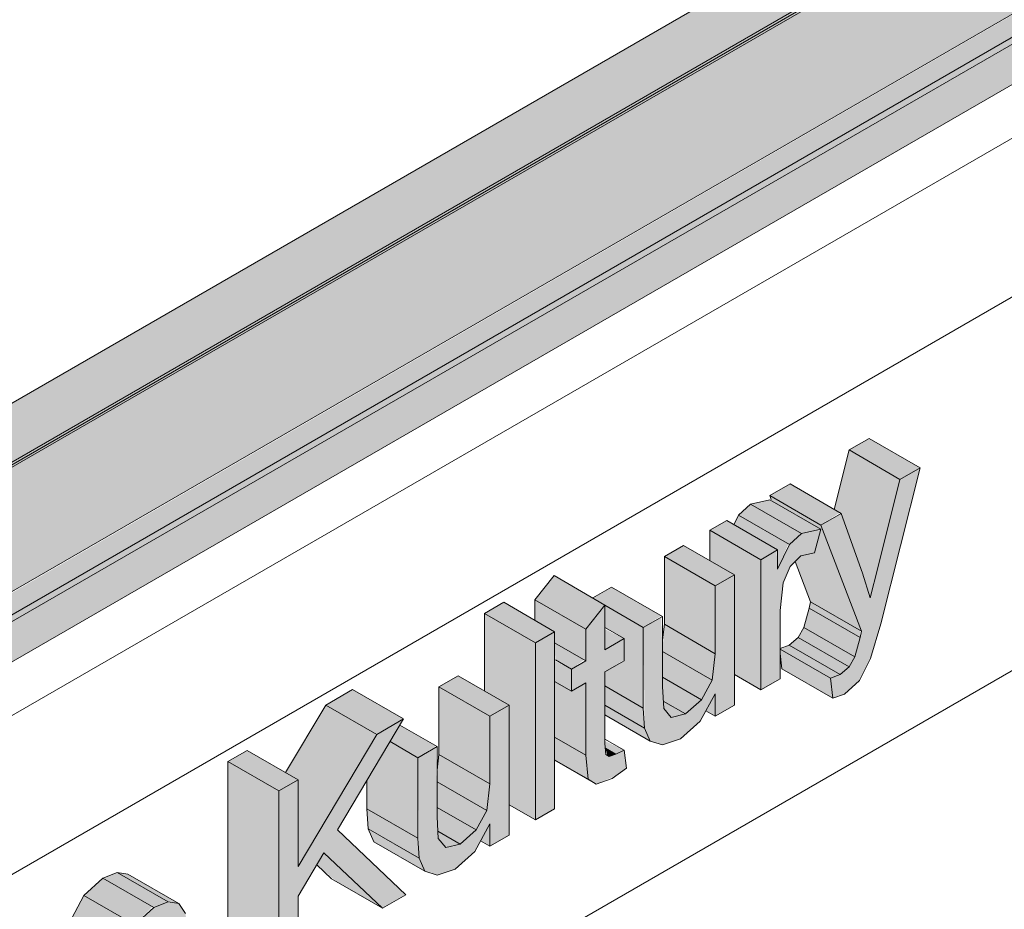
# Model space of a CAD drawing. Header units: centimetres. Extents: x 376 to 6517, y 1901 to 66534.
# Tile 16 of 105: x 5809 to 5877, y 52920 to 52981. Entities that reach past the tile are written whole.
import ezdxf

# ---------------------------------------------------------------- set-up
doc = ezdxf.new("R2010")
doc.units = ezdxf.units.CM
for name, color, linetype, lineweight in [('A-GENM', 7, 'Continuous', 5), ('A-ROOF', 7, 'Continuous', 5), ('A-ROOF-OTLN', 7, 'Continuous', 5), ('A-ROOF-PATT', 7, 'Continuous', 5), ('A-WALL-PATT', 7, 'Continuous', 35)]:
    doc.layers.add(name, color=color, linetype=linetype, lineweight=lineweight)

msp = doc.modelspace()

# ---------------------------------------------------------------- hatches: boundary and pattern name
at = {"layer": 'A-GENM', "true_color": 0x383e42}
for points in [[(5869.643, 52949.497), (5871.037, 52950.302), (5867.502, 52952.343), (5866.108, 52951.538), (5868.249, 52950.302)], [(5868.101, 52943.356), (5869.643, 52949.497), (5866.108, 52951.538), (5865.072, 52947.415), (5865.554, 52947.136), (5866.61, 52944.217), (5867.055, 52943.96)], [(5864.149, 52946.325), (5865.468, 52947.186), (5862.018, 52949.178), (5860.614, 52948.367), (5862.812, 52947.097)], [(5861.98, 52944.968), (5862.812, 52945.746), (5859.277, 52947.787), (5858.444, 52947.009), (5861.902, 52945.012)], [(5862.812, 52945.746), (5864.149, 52946.043), (5860.614, 52948.084), (5859.277, 52947.787), (5861.98, 52946.226)], [(5866.979, 52938.957), (5864.149, 52946.325), (5860.614, 52948.367), (5860.753, 52948.004), (5864.149, 52946.043), (5863.704, 52944.407), (5862.768, 52944.182), (5862.371, 52943.793), (5863.444, 52940.998), (5866.875, 52939.017)], [(5859.987, 52943.922), (5861.152, 52944.595), (5857.617, 52946.636), (5856.451, 52945.964), (5858.759, 52944.631)], [(5861.152, 52943.258), (5861.902, 52945.012), (5858.444, 52947.009), (5858.123, 52946.344), (5861.152, 52944.595), (5861.152, 52943.922)], [(5859.987, 52934.887), (5859.987, 52943.922), (5856.451, 52945.964), (5856.451, 52943.849), (5858.156, 52942.865), (5858.156, 52935.944), (5858.759, 52935.596)], [(5856.824, 52942.096), (5858.156, 52942.865), (5854.62, 52944.906), (5853.288, 52944.137), (5856.451, 52942.311)], [(5856.824, 52937.395), (5856.824, 52942.096), (5853.288, 52944.137), (5853.288, 52939.436), (5856.608, 52937.52)], [(5867.578, 52941.282), (5868.101, 52943.356), (5866.61, 52944.217), (5867.429, 52941.767)], [(5847.834, 52939.101), (5849.166, 52940.774), (5845.63, 52942.816), (5844.338, 52941.12), (5845.669, 52940.351)], [(5853.168, 52931.064), (5854.42, 52931.481), (5855.873, 52932.872), (5856.824, 52934.614), (5856.824, 52933.061), (5858.156, 52933.83), (5858.156, 52942.865), (5856.824, 52942.096), (5856.737, 52936.655), (5856.608, 52935.557), (5855.781, 52934.118), (5854.761, 52933.215), (5853.697, 52933.061), (5853.242, 52933.594), (5853.161, 52936.972), (5853.072, 52939.93), (5851.829, 52939.212), (5851.923, 52932.201), (5852.338, 52931.324), (5853.072, 52931.094)], [(5851.829, 52939.212), (5853.072, 52940.033), (5849.626, 52942.023), (5848.335, 52941.254), (5850.497, 52939.981)], [(5844.338, 52938.155), (5845.669, 52938.924), (5842.134, 52940.965), (5840.802, 52940.196), (5844.298, 52938.178)], [(5847.834, 52936.906), (5847.834, 52939.101), (5844.298, 52941.143), (5844.338, 52939.693), (5845.669, 52938.924), (5845.669, 52938.155), (5847.719, 52936.972)], [(5866.875, 52938.525), (5866.875, 52939.017), (5863.444, 52940.998), (5863.34, 52940.566), (5866.511, 52938.735)], [(5848.552, 52928.348), (5849.917, 52928.918), (5850.664, 52929.459), (5850.497, 52930.691), (5849.463, 52930.261), (5849.235, 52930.419), (5849.166, 52932.238), (5849.166, 52936.137), (5850.497, 52936.972), (5850.497, 52938.443), (5849.166, 52937.675), (5849.152, 52940.758), (5847.834, 52939.101), (5847.834, 52936.906), (5846.835, 52936.329), (5846.835, 52934.791), (5847.834, 52935.368), (5847.842, 52930.261), (5847.995, 52928.696), (5848.372, 52928.46)], [(5851.829, 52933.622), (5851.829, 52939.212), (5849.166, 52940.75), (5849.166, 52939.212), (5850.497, 52938.443), (5850.497, 52936.906), (5849.166, 52936.137), (5849.166, 52935.16)], [(5866.511, 52937.182), (5866.875, 52938.525), (5863.34, 52940.566), (5862.976, 52939.223), (5866.124, 52937.406)], [(5844.338, 52925.852), (5844.338, 52938.155), (5840.802, 52940.196), (5840.802, 52934.814), (5842.506, 52933.83), (5842.506, 52926.909), (5842.768, 52926.758)], [(5844.338, 52925.852), (5845.669, 52926.621), (5845.669, 52938.924), (5844.338, 52938.155), (5844.338, 52926.758)], [(5849.166, 52937.675), (5850.497, 52938.443), (5849.166, 52939.101)], [(5856.608, 52935.557), (5856.824, 52937.395), (5853.288, 52939.436), (5853.161, 52937.547), (5856.451, 52935.647)], [(5866.124, 52936.485), (5866.511, 52937.182), (5862.976, 52939.223), (5862.588, 52938.526), (5865.491, 52936.85)], [(5865.491, 52935.95), (5866.124, 52936.485), (5862.588, 52938.526), (5861.956, 52937.992), (5864.982, 52936.245)], [(5846.835, 52936.329), (5847.719, 52936.972), (5845.669, 52938.155), (5845.721, 52936.972), (5845.836, 52936.906)], [(5855.873, 52934.2), (5856.608, 52935.557), (5853.161, 52937.547), (5853.161, 52935.766), (5854.761, 52934.842)], [(5864.815, 52935.695), (5865.491, 52935.95), (5861.956, 52937.992), (5861.319, 52937.714), (5864.373, 52935.95)], [(5864.982, 52934.31), (5864.815, 52935.695), (5861.319, 52937.714), (5861.371, 52936.972), (5861.446, 52936.352)], [(5846.835, 52934.791), (5846.835, 52936.329), (5845.669, 52936.906), (5845.669, 52935.464)], [(5841.174, 52933.061), (5842.506, 52933.83), (5838.971, 52935.871), (5837.639, 52935.102), (5840.802, 52933.276)], [(5847.834, 52930.348), (5847.834, 52935.368), (5846.835, 52934.791), (5845.669, 52935.464), (5845.669, 52931.598), (5846.835, 52930.925)], [(5854.761, 52933.215), (5855.873, 52934.2), (5853.161, 52935.766), (5853.242, 52934.093), (5853.769, 52933.788)], [(5833.318, 52931.793), (5835.181, 52932.869), (5831.645, 52934.91), (5829.783, 52933.834), (5832.644, 52932.182)], [(5841.174, 52928.36), (5841.174, 52933.061), (5837.639, 52935.102), (5837.639, 52930.401), (5840.958, 52928.485)], [(5851.907, 52932.238), (5851.829, 52933.622), (5849.166, 52935.16), (5849.166, 52933.821), (5851.829, 52932.283)], [(5853.769, 52932.977), (5854.761, 52933.215), (5853.215, 52934.108), (5853.288, 52933.54), (5853.697, 52933.061)], [(5856.824, 52933.061), (5856.824, 52934.614), (5856.179, 52933.433), (5856.608, 52933.185)], [(5827.856, 52922.617), (5833.318, 52931.793), (5829.783, 52933.834), (5826.988, 52929.14), (5827.856, 52928.639), (5827.856, 52927.87)], [(5837.518, 52922.029), (5838.771, 52922.446), (5840.224, 52923.836), (5841.174, 52925.578), (5841.174, 52924.025), (5842.506, 52924.794), (5842.506, 52933.83), (5841.174, 52933.061), (5841.087, 52927.62), (5840.958, 52926.522), (5840.131, 52925.083), (5839.111, 52924.18), (5838.048, 52924.025), (5837.592, 52924.559), (5837.512, 52927.206), (5837.423, 52930.895), (5836.18, 52930.177), (5836.258, 52923.202), (5836.688, 52922.289)], [(5852.304, 52931.334), (5851.829, 52932.283), (5849.166, 52933.821), (5849.166, 52933.146), (5851.923, 52931.554)], [(5826.524, 52915.567), (5827.856, 52916.336), (5827.856, 52920.565), (5829.65, 52923.578), (5833.719, 52919.721), (5835.347, 52920.661), (5830.595, 52925.162), (5835.181, 52932.869), (5833.318, 52931.793), (5827.856, 52922.617), (5827.856, 52928.639), (5826.524, 52927.87), (5826.524, 52916.544)], [(5836.18, 52930.177), (5837.423, 52930.997), (5834.925, 52932.439), (5834.244, 52931.295), (5836.063, 52930.244)], [(5847.995, 52928.696), (5847.834, 52930.348), (5845.669, 52931.598), (5845.669, 52930.039), (5847.834, 52928.789)], [(5826.524, 52927.87), (5827.856, 52928.639), (5824.32, 52930.68), (5822.988, 52929.912), (5826.307, 52927.995)], [(5836.18, 52924.587), (5836.18, 52930.177), (5834.244, 52931.295), (5832.644, 52928.606), (5832.644, 52926.628), (5835.347, 52925.068)], [(5849.917, 52930.419), (5850.497, 52930.691), (5849.166, 52931.334), (5849.236, 52930.812), (5849.463, 52930.681)], [(5849.463, 52930.261), (5849.917, 52930.419), (5849.196, 52930.835), (5849.33, 52930.348)], [(5840.958, 52926.522), (5841.174, 52928.36), (5837.639, 52930.401), (5837.512, 52928.512), (5840.802, 52926.612)], [(5848.552, 52928.348), (5845.669, 52930.039), (5845.669, 52930.012), (5848.372, 52928.452)], [(5826.524, 52915.567), (5826.524, 52927.87), (5822.988, 52929.912), (5822.988, 52917.608), (5824.831, 52916.544)], [(5840.224, 52925.165), (5840.958, 52926.522), (5837.512, 52928.512), (5837.512, 52926.73), (5839.111, 52925.807)], [(5836.258, 52923.202), (5836.18, 52924.587), (5832.644, 52926.628), (5832.722, 52925.244), (5836.18, 52923.248)], [(5839.111, 52924.18), (5840.224, 52925.165), (5837.512, 52926.73), (5837.592, 52925.057), (5838.252, 52924.677)], [(5841.174, 52924.025), (5841.174, 52925.578), (5840.53, 52924.398), (5840.958, 52924.15)], [(5836.655, 52922.299), (5836.18, 52923.248), (5832.758, 52925.162), (5833.119, 52924.34), (5836.258, 52922.528)], [(5838.119, 52923.942), (5839.111, 52924.18), (5837.565, 52925.073), (5837.639, 52924.504), (5838.048, 52924.025)], [(5833.719, 52919.721), (5829.65, 52923.578), (5829.152, 52922.741), (5830.595, 52921.525), (5831.416, 52921.051)], [(5816.533, 52918.58), (5817.744, 52919.843), (5814.31, 52921.825), (5812.998, 52920.621), (5816.291, 52918.72)], [(5817.846, 52919.784), (5818.847, 52920.176), (5815.311, 52922.218), (5814.31, 52921.825), (5817.744, 52919.843)], [(5819.587, 52920.046), (5816.052, 52922.088), (5815.33, 52922.207), (5818.865, 52920.173)], [(5815.494, 52916.639), (5816.533, 52918.58), (5812.998, 52920.621), (5812.151, 52919.04), (5814.761, 52917.533), (5815.33, 52916.839)], [(5809.875, 52905.955), (5811.207, 52906.724), (5811.207, 52911.281), (5811.41, 52913.233), (5812.123, 52914.631), (5813.051, 52915.478), (5813.655, 52915.703), (5814.062, 52915.566), (5814.37, 52914.254), (5814.37, 52908.55), (5815.702, 52909.319), (5815.702, 52914.42), (5815.833, 52915.667), (5816.224, 52916.694), (5817.081, 52917.708), (5817.744, 52918.121), (5818.294, 52918.265), (5818.742, 52917.891), (5818.865, 52916.544), (5818.865, 52911.145), (5820.197, 52911.914), (5820.197, 52918.108), (5820.045, 52919.366), (5819.587, 52920.046), (5818.742, 52920.135), (5817.744, 52919.691), (5816.533, 52918.58), (5815.494, 52916.639), (5814.761, 52917.533), (5814.029, 52917.485), (5813.426, 52917.233), (5812.123, 52916.019), (5811.207, 52914.272), (5811.207, 52915.759), (5809.875, 52914.99), (5809.875, 52906.33)]]:
    msp.add_hatch(color=250, dxfattribs=at).paths.add_polyline_path(points)
h = msp.add_hatch(color=250, dxfattribs=at)
h.paths.add_polyline_path([(5864.982, 52934.31), (5865.796, 52934.588), (5866.834, 52935.533), (5867.606, 52937.063), (5868.314, 52939.478), (5871.037, 52950.302), (5869.643, 52949.497), (5867.578, 52941.282), (5866.295, 52945.086), (5865.554, 52947.136), (5864.149, 52946.325), (5866.979, 52938.957), (5866.394, 52936.972), (5866.124, 52936.485), (5865.491, 52935.95), (5864.815, 52935.695)])
h.paths.add_polyline_path([(5859.987, 52934.887), (5861.319, 52935.695), (5861.319, 52940.405), (5861.535, 52942.326), (5862.015, 52943.444), (5862.976, 52944.232), (5863.704, 52944.407), (5864.149, 52946.043), (5862.768, 52945.704), (5861.946, 52944.898), (5861.152, 52943.258), (5861.077, 52944.552), (5859.987, 52943.922), (5859.987, 52936.972)])
at = {"layer": 'A-ROOF-OTLN', "true_color": 0x383e42}
h = msp.add_hatch(color=250, dxfattribs=at)
h.paths.add_polyline_path([(5660.296, 52865.076), (6437.659, 53313.94), (6437.602, 53314.02), (5660.152, 52865.159)])
h.paths.add_polyline_path([(6438.692, 53314.483), (6443.688, 53317.367), (6443.432, 53317.387), (6438.566, 53314.577)])
h.paths.add_polyline_path([(6445.5, 53318.413), (6462.179, 53328.043), (6462.034, 53328.126), (6445.336, 53318.486)])
h = msp.add_hatch(color=250, dxfattribs=at)
h.paths.add_polyline_path([(5665.393, 52857.632), (5666.139, 52858.005), (5666.64, 52858.698), (5666.822, 52859.157), (5666.953, 52860.008), (5667.08, 52860.063), (5667.286, 52860.246), (5667.286, 52860.364), (5667.286, 52860.471), (5681.317, 52868.572), (5681.025, 52868.839), (5680.567, 52869.771), (5680.405, 52871), (5680.405, 52873.158), (5680.605, 52873.946), (5681.248, 52874.732), (5682.011, 52875.262), (5683.205, 52875.73), (5684.41, 52875.969), (5685.409, 52876.044), (5687.407, 52875.777), (5688.269, 52875.497), (5689.049, 52875.117), (5689.776, 52874.543), (5690.405, 52873.819), (6440.58, 53306.932), (6439.815, 53307.235), (6438.953, 53307.928), (6438.159, 53309.308), (6437.759, 53310.992), (6437.642, 53312.128), (6437.659, 53313.886), (5660.296, 52865.076), (5660.152, 52863.851), (5660.316, 52862.64), (5660.517, 52861.941), (5660.908, 52861.008), (5661.549, 52859.951), (5662.337, 52859.017), (5662.988, 52858.423), (5663.855, 52857.896), (5664.703, 52857.637)])
h.paths.add_polyline_path([(5684.57, 52870.45), (5688.08, 52872.476), (5685.405, 52873.656), (5685.114, 52873.719), (5683.931, 52874.137), (5683.534, 52874.174), (5683.005, 52874.341), (5682.011, 52874.12), (5681.199, 52873.193), (5680.848, 52872.33), (5681.487, 52871.592), (5682.195, 52871.117), (5683.423, 52870.658), (5684.162, 52870.481)])
h.paths.add_polyline_path([(6447.489, 53310.921), (6465.136, 53321.226), (6464.869, 53321.39), (6463.7, 53322.582), (6463.16, 53323.342), (6462.745, 53324.052), (6462.179, 53325.692), (6462.062, 53326.196), (6462.062, 53327.423), (6462.062, 53327.975), (6445.597, 53318.37), (6446.195, 53318.052), (6446.914, 53317.45), (6447.325, 53316.857), (6447.489, 53316.139), (6447.489, 53311.356)])
h.paths.add_polyline_path([(6442.489, 53313.368), (6444.427, 53313.629), (6443.731, 53314.923), (6443.48, 53315.491), (6443.41, 53316.462), (6443.688, 53317.367), (6438.692, 53314.483), (6439.317, 53314.081), (6440.507, 53313.639), (6441.956, 53313.409), (6442.003, 53313.405)])
msp.add_hatch(color=250, dxfattribs=at).paths.add_polyline_path([(5667.761, 52859.14), (6469.77, 53322.288), (6469.721, 53322.747), (6469.423, 53323.184), (6469.05, 53323.342), (6468.511, 53323.058), (5667.286, 52860.364), (5667.659, 52860.092), (5667.888, 52859.615), (5667.839, 52859.213)])
h = msp.add_hatch(color=250, dxfattribs=at)
h.paths.add_polyline_path([(5666.139, 52857.73), (5684.791, 52868.498), (5686.053, 52869.701), (5667.89, 52859.334), (5667.839, 52859.41), (5667.468, 52859.31), (5667.505, 52859.387), (5667.888, 52859.615), (5667.629, 52860.123), (5667.456, 52860.175), (5667.06, 52859.946), (5666.93, 52858.956), (5666.456, 52858.065), (5666.306, 52857.906)])
h.paths.add_polyline_path([(5688.143, 52870.908), (5688.94, 52871.305), (5688.505, 52871.117)])
h.paths.add_polyline_path([(5690.405, 52871.74), (6468.174, 53320.858), (6468.522, 53321.226), (6468.522, 53321.46), (5690.319, 52872.164), (5690.405, 52871.906)])
at = {"layer": 'A-ROOF-PATT'}
h = msp.add_hatch(dxfattribs=at)
h.set_pattern_fill('FP_18', color=256, style=0, pattern_type=2)
h.set_pattern_definition([(90, (-2398.07, 51340.17), (-112.25, 22.813), [])])
h.paths.add_polyline_path([(5659.989, 52869.336), (6454.8, 53328.22), (6161.49, 53693.102), (5366.679, 53234.218), (5656.453, 52873.734)])
h.paths.add_polyline_path([(5697.121, 52922.917), (5697.078, 52923.03), (5696.972, 52923.008), (5696.514, 52923.104), (5696.972, 52923.488), (5694.593, 52926.936), (5694.697, 52927.286), (5698.99, 52933.197), (5699.139, 52933.424), (5711.822, 52940.746), (5706.593, 52947.251), (5706.805, 52947.374), (5716.973, 52951.604), (5717.498, 52951.395), (5717.675, 52951.498), (5720.831, 52947.421), (5720.718, 52947.268), (5720.831, 52946.714), (5720.943, 52946.695), (5720.136, 52945.547), (5796.675, 52989.736), (5791.445, 52996.241), (5791.658, 52996.364), (5801.826, 53000.594), (5802.351, 53000.385), (5802.528, 53000.488), (5805.684, 52996.411), (5805.57, 52996.258), (5805.684, 52995.704), (5805.796, 52995.685), (5804.989, 52994.537), (5853.243, 53022.396), (5848.014, 53028.901), (5848.226, 53029.024), (5858.394, 53033.254), (5858.919, 53033.045), (5859.097, 53033.148), (5862.252, 53029.071), (5862.143, 53028.897), (5862.252, 53028.364), (5862.365, 53028.344), (5861.558, 53027.197), (5938.096, 53071.386), (5932.867, 53077.891), (5933.955, 53078.387), (5943.247, 53082.244), (5943.772, 53082.035), (5943.95, 53082.137), (5947.105, 53078.061), (5946.992, 53077.907), (5947.105, 53077.354), (5947.217, 53077.334), (5946.411, 53076.186), (5994.664, 53104.046), (5989.535, 53110.608), (5989.647, 53110.673), (5999.815, 53114.903), (6000.341, 53114.695), (6000.518, 53114.797), (6003.674, 53110.721), (6003.56, 53110.567), (6003.674, 53110.014), (6003.786, 53109.994), (6002.979, 53108.846), (6079.517, 53153.035), (6074.288, 53159.541), (6074.5, 53159.663), (6084.668, 53163.893), (6085.193, 53163.684), (6085.371, 53163.787), (6088.526, 53159.71), (6088.413, 53159.557), (6088.526, 53159.003), (6088.639, 53158.984), (6087.832, 53157.836), (6136.086, 53185.695), (6130.857, 53192.2), (6131.069, 53192.323), (6141.237, 53196.553), (6141.762, 53196.344), (6141.94, 53196.447), (6145.095, 53192.37), (6144.982, 53192.217), (6145.095, 53191.663), (6145.207, 53191.644), (6144.401, 53190.496), (6220.939, 53234.685), (6215.709, 53241.19), (6215.922, 53241.313), (6226.09, 53245.543), (6226.615, 53245.334), (6226.792, 53245.437), (6229.948, 53241.36), (6229.835, 53241.207), (6229.948, 53240.653), (6230.06, 53240.633), (6229.253, 53239.486), (6264.783, 53259.871), (6264.783, 53259.999), (6277.541, 53267.365), (6272.312, 53273.87), (6272.615, 53274.031), (6282.692, 53278.223), (6283.218, 53278.014), (6283.395, 53278.116), (6286.536, 53274.031), (6286.437, 53273.886), (6286.551, 53273.333), (6286.663, 53273.313), (6285.856, 53272.165), (6362.394, 53316.355), (6357.165, 53322.86), (6357.784, 53323.156), (6367.545, 53327.212), (6368.07, 53327.004), (6368.248, 53327.106), (6371.403, 53323.029), (6371.29, 53322.876), (6371.456, 53322.353), (6371.616, 53322.445), (6370.709, 53321.155), (6406.239, 53341.541), (6406.28, 53341.501), (6408.604, 53338.871), (6409.228, 53339.157), (6409.298, 53338.328), (6408.951, 53338.112), (6402.341, 53334.296), (6404.346, 53331.366), (6404.201, 53331.15), (6262.92, 53249.688), (6262.807, 53249.516), (5697.165, 52922.942)])
h.paths.add_polyline_path([(5714.511, 52942.299), (5715.032, 52942.65), (5715.013, 52943.295), (5714.722, 52944), (5714.238, 52944.578), (5713.689, 52944.873), (5713.223, 52944.807), (5712.997, 52944.414), (5713.177, 52944.519), (5713.223, 52943.79), (5713.574, 52943.046), (5714.035, 52942.547), (5714.39, 52942.346)])
h.paths.add_polyline_path([(5716.327, 52944.676), (5716.702, 52944.923), (5716.825, 52945.469), (5716.665, 52946.168), (5716.26, 52946.837), (5715.615, 52947.328), (5715.169, 52947.389), (5714.829, 52947.155), (5714.829, 52946.968), (5714.933, 52946.912), (5714.99, 52946.305), (5715.341, 52945.562), (5715.802, 52945.063), (5716.19, 52944.756), (5716.287, 52944.678)])
h.paths.add_polyline_path([(5718.096, 52947.188), (5718.47, 52947.435), (5718.594, 52947.981), (5718.434, 52948.68), (5718.033, 52949.344), (5717.463, 52949.81), (5716.938, 52949.901), (5716.598, 52949.667), (5716.598, 52949.48), (5716.702, 52949.424), (5716.732, 52948.902), (5717.102, 52948.084), (5717.57, 52947.575), (5717.884, 52947.225), (5718.056, 52947.19)])
h.paths.add_polyline_path([(5799.364, 52991.289), (5799.891, 52991.72), (5799.866, 52992.285), (5799.54, 52993.039), (5799.09, 52993.568), (5798.542, 52993.863), (5798.076, 52993.797), (5797.837, 52993.397), (5798.03, 52993.508), (5798.049, 52992.864), (5798.427, 52992.036), (5798.887, 52991.537), (5799.243, 52991.335)])
h.paths.add_polyline_path([(5801.18, 52993.666), (5801.554, 52993.913), (5801.678, 52994.459), (5801.468, 52995.258), (5801.038, 52995.902), (5800.468, 52996.318), (5800.022, 52996.379), (5799.682, 52996.145), (5799.682, 52995.958), (5799.786, 52995.902), (5799.816, 52995.38), (5800.194, 52994.552), (5800.654, 52994.053), (5801.043, 52993.746), (5801.14, 52993.668)])
h.paths.add_polyline_path([(5802.948, 52996.178), (5803.323, 52996.425), (5803.447, 52996.971), (5803.287, 52997.67), (5802.886, 52998.334), (5802.316, 52998.799), (5801.79, 52998.891), (5801.451, 52998.657), (5801.451, 52998.47), (5801.555, 52998.414), (5801.585, 52997.892), (5801.888, 52997.168), (5802.423, 52996.565), (5802.737, 52996.214), (5802.908, 52996.18)])
h.paths.add_polyline_path([(5855.932, 53023.949), (5856.453, 53024.3), (5856.434, 53024.944), (5856.109, 53025.699), (5855.659, 53026.228), (5855.11, 53026.523), (5854.644, 53026.456), (5854.418, 53026.064), (5854.598, 53026.168), (5854.644, 53025.439), (5854.995, 53024.696), (5855.456, 53024.197), (5855.811, 53023.995)])
h.paths.add_polyline_path([(5857.748, 53026.326), (5858.123, 53026.573), (5858.247, 53027.119), (5858.036, 53027.917), (5857.606, 53028.562), (5857.037, 53028.978), (5856.59, 53029.039), (5856.251, 53028.805), (5856.251, 53028.618), (5856.355, 53028.562), (5856.384, 53028.04), (5856.762, 53027.212), (5857.223, 53026.713), (5857.612, 53026.405), (5857.708, 53026.328)])
h.paths.add_polyline_path([(5859.517, 53028.838), (5859.892, 53029.085), (5860.016, 53029.631), (5859.855, 53030.33), (5859.454, 53030.994), (5858.885, 53031.459), (5858.359, 53031.551), (5858.019, 53031.317), (5858.019, 53031.13), (5858.124, 53031.074), (5858.153, 53030.552), (5858.524, 53029.734), (5858.992, 53029.225), (5859.306, 53028.874), (5859.477, 53028.84)])
h.paths.add_polyline_path([(5940.785, 53072.938), (5941.306, 53073.29), (5941.287, 53073.934), (5940.961, 53074.689), (5940.512, 53075.218), (5939.963, 53075.513), (5939.497, 53075.446), (5939.271, 53075.054), (5939.451, 53075.158), (5939.47, 53074.514), (5939.848, 53073.686), (5940.309, 53073.186), (5940.664, 53072.985)])
h.paths.add_polyline_path([(5942.601, 53075.315), (5942.976, 53075.562), (5943.1, 53076.109), (5942.889, 53076.907), (5942.459, 53077.552), (5941.889, 53077.967), (5941.443, 53078.029), (5941.103, 53077.795), (5941.103, 53077.608), (5941.208, 53077.552), (5941.237, 53077.03), (5941.615, 53076.202), (5942.076, 53075.702), (5942.464, 53075.395), (5942.561, 53075.318)])
h.paths.add_polyline_path([(5944.37, 53077.827), (5944.744, 53078.074), (5944.868, 53078.621), (5944.708, 53079.319), (5944.307, 53079.984), (5943.737, 53080.449), (5943.212, 53080.541), (5942.872, 53080.307), (5942.872, 53080.12), (5942.976, 53080.064), (5943.006, 53079.542), (5943.384, 53078.714), (5943.845, 53078.214), (5944.158, 53077.864), (5944.33, 53077.83)])
h.paths.add_polyline_path([(5997.354, 53105.598), (5997.874, 53105.95), (5997.856, 53106.594), (5997.53, 53107.349), (5997.08, 53107.878), (5996.532, 53108.173), (5996.066, 53108.106), (5995.839, 53107.714), (5996.02, 53107.818), (5996.066, 53107.089), (5996.417, 53106.345), (5996.877, 53105.846), (5997.233, 53105.645)])
h.paths.add_polyline_path([(5999.17, 53107.975), (5999.544, 53108.222), (5999.668, 53108.768), (5999.458, 53109.567), (5999.028, 53110.211), (5998.458, 53110.627), (5998.011, 53110.689), (5997.672, 53110.455), (5997.672, 53110.268), (5997.776, 53110.211), (5997.806, 53109.69), (5998.184, 53108.861), (5998.644, 53108.362), (5999.033, 53108.055), (5999.13, 53107.977)])
h.paths.add_polyline_path([(6000.938, 53110.487), (6001.313, 53110.734), (6001.437, 53111.28), (6001.277, 53111.979), (6000.875, 53112.644), (6000.306, 53113.109), (5999.78, 53113.201), (5999.441, 53112.967), (5999.441, 53112.78), (5999.545, 53112.723), (5999.574, 53112.202), (5999.945, 53111.384), (6000.413, 53110.874), (6000.727, 53110.524), (6000.898, 53110.489)])
h.paths.add_polyline_path([(6082.207, 53154.588), (6082.734, 53155.019), (6082.708, 53155.584), (6082.383, 53156.338), (6081.933, 53156.867), (6081.384, 53157.162), (6080.919, 53157.096), (6080.692, 53156.704), (6080.873, 53156.808), (6080.891, 53156.163), (6081.269, 53155.335), (6081.73, 53154.836), (6082.086, 53154.635)])
h.paths.add_polyline_path([(6084.022, 53156.965), (6084.397, 53157.212), (6084.521, 53157.758), (6084.31, 53158.557), (6083.88, 53159.201), (6083.311, 53159.617), (6082.864, 53159.678), (6082.525, 53159.445), (6082.525, 53159.257), (6082.629, 53159.201), (6082.658, 53158.679), (6083.036, 53157.851), (6083.497, 53157.352), (6083.886, 53157.045), (6083.982, 53156.967)])
h.paths.add_polyline_path([(6085.791, 53159.477), (6086.166, 53159.724), (6086.29, 53160.27), (6086.13, 53160.969), (6085.684, 53161.678), (6085.159, 53162.099), (6084.633, 53162.19), (6084.294, 53161.957), (6084.346, 53161.8), (6084.398, 53161.713), (6084.427, 53161.191), (6084.805, 53160.363), (6085.266, 53159.864), (6085.58, 53159.514), (6085.751, 53159.479)])
h.paths.add_polyline_path([(6138.775, 53187.248), (6139.296, 53187.599), (6139.277, 53188.244), (6138.986, 53188.949), (6138.502, 53189.527), (6137.953, 53189.822), (6137.487, 53189.756), (6137.261, 53189.363), (6137.441, 53189.468), (6137.487, 53188.738), (6137.838, 53187.995), (6138.299, 53187.496), (6138.654, 53187.295)])
h.paths.add_polyline_path([(6140.591, 53189.625), (6140.966, 53189.872), (6141.089, 53190.418), (6140.929, 53191.117), (6140.524, 53191.786), (6139.879, 53192.277), (6139.433, 53192.338), (6139.093, 53192.104), (6139.093, 53191.917), (6139.208, 53191.984), (6139.227, 53191.339), (6139.605, 53190.511), (6140.066, 53190.012), (6140.454, 53189.705), (6140.551, 53189.627)])
h.paths.add_polyline_path([(6142.36, 53192.137), (6142.734, 53192.384), (6142.858, 53192.93), (6142.698, 53193.629), (6142.297, 53194.293), (6141.727, 53194.758), (6141.202, 53194.85), (6140.862, 53194.616), (6140.862, 53194.429), (6140.966, 53194.373), (6140.996, 53193.851), (6141.366, 53193.033), (6141.834, 53192.524), (6142.148, 53192.174), (6142.32, 53192.139)])
h.paths.add_polyline_path([(6223.628, 53236.238), (6224.156, 53236.669), (6224.13, 53237.234), (6223.804, 53237.988), (6223.354, 53238.517), (6222.806, 53238.812), (6222.34, 53238.746), (6222.101, 53238.346), (6222.294, 53238.457), (6222.313, 53237.813), (6222.691, 53236.985), (6223.151, 53236.486), (6223.507, 53236.284)])
h.paths.add_polyline_path([(6225.444, 53238.615), (6225.818, 53238.862), (6225.942, 53239.408), (6225.732, 53240.206), (6225.302, 53240.851), (6224.732, 53241.267), (6224.286, 53241.328), (6223.946, 53241.094), (6223.946, 53240.907), (6224.05, 53240.851), (6224.08, 53240.329), (6224.458, 53239.501), (6224.919, 53239.002), (6225.307, 53238.695), (6225.404, 53238.617)])
h.paths.add_polyline_path([(6227.212, 53241.127), (6227.587, 53241.374), (6227.711, 53241.92), (6227.551, 53242.619), (6227.045, 53243.389), (6226.58, 53243.748), (6226.054, 53243.84), (6225.715, 53243.606), (6225.715, 53243.419), (6225.819, 53243.363), (6225.849, 53242.841), (6226.152, 53242.117), (6226.687, 53241.514), (6227.001, 53241.163), (6227.173, 53241.129)])
h.paths.add_polyline_path([(6280.231, 53268.917), (6280.751, 53269.269), (6280.733, 53269.913), (6280.407, 53270.668), (6279.957, 53271.197), (6279.409, 53271.492), (6278.943, 53271.425), (6278.716, 53271.033), (6278.897, 53271.137), (6278.943, 53270.408), (6279.294, 53269.665), (6279.754, 53269.165), (6280.214, 53268.924)])
h.paths.add_polyline_path([(6282.046, 53271.294), (6282.421, 53271.541), (6282.545, 53272.088), (6282.335, 53272.886), (6281.905, 53273.531), (6281.335, 53273.946), (6280.888, 53274.008), (6280.549, 53273.774), (6280.549, 53273.587), (6280.653, 53273.531), (6280.683, 53273.009), (6281.061, 53272.18), (6281.521, 53271.681), (6281.91, 53271.374), (6282.007, 53271.296)])
h.paths.add_polyline_path([(6283.815, 53273.806), (6284.19, 53274.053), (6284.314, 53274.6), (6284.154, 53275.298), (6283.752, 53275.963), (6283.183, 53276.428), (6282.657, 53276.52), (6282.318, 53276.286), (6282.318, 53276.099), (6282.422, 53276.043), (6282.451, 53275.521), (6282.822, 53274.703), (6283.29, 53274.193), (6283.604, 53273.843), (6283.775, 53273.809)])
h.paths.add_polyline_path([(6365.084, 53317.907), (6365.611, 53318.338), (6365.585, 53318.903), (6365.26, 53319.658), (6364.81, 53320.186), (6364.261, 53320.482), (6363.796, 53320.415), (6363.569, 53320.023), (6363.738, 53319.994), (6363.768, 53319.482), (6364.146, 53318.654), (6364.62, 53318.146), (6364.963, 53317.954)])
h.paths.add_polyline_path([(6366.899, 53320.284), (6367.274, 53320.531), (6367.398, 53321.077), (6367.187, 53321.876), (6366.757, 53322.52), (6366.188, 53322.936), (6365.741, 53322.998), (6365.402, 53322.764), (6365.402, 53322.576), (6365.506, 53322.52), (6365.535, 53321.998), (6365.913, 53321.17), (6366.374, 53320.671), (6366.763, 53320.364), (6366.859, 53320.286)])
h.paths.add_polyline_path([(6368.668, 53322.796), (6369.043, 53323.043), (6369.167, 53323.589), (6369.007, 53324.288), (6368.605, 53324.953), (6368.036, 53325.418), (6367.51, 53325.51), (6367.17, 53325.276), (6367.191, 53325.101), (6367.275, 53325.032), (6367.304, 53324.51), (6367.682, 53323.682), (6368.143, 53323.183), (6368.457, 53322.833), (6368.628, 53322.798)])
at = {"layer": 'A-ROOF-PATT', "true_color": 0xc7ae96}
h = msp.add_hatch(color=253, dxfattribs=at)
h.paths.add_polyline_path([(5659.989, 52851.373), (5680.405, 52863.242), (5680.405, 52865.966), (5665.48, 52857.457), (5664.643, 52857.477), (5663.523, 52857.935), (5662.664, 52858.554), (5662.039, 52859.157), (5661.153, 52860.369), (5660.517, 52861.636), (5660.152, 52862.811), (5660.051, 52863.231), (5659.995, 52864.264), (5660.152, 52865.159), (6437.598, 53314.018), (6437.598, 53314.206), (5659.989, 52865.159), (5659.989, 52855.261)])
h.paths.add_polyline_path([(5690.405, 52868.934), (6437.598, 53300.326), (6437.598, 53303.132), (5690.405, 52871.714), (5690.405, 52870.582)])
h.paths.add_polyline_path([(6447.489, 53306.036), (6461.871, 53314.34), (6461.871, 53317.146), (6447.489, 53308.842)])
h.paths.add_polyline_path([(6438.566, 53314.577), (6443.145, 53317.221), (6443.145, 53317.409), (6438.425, 53314.684)])
h.paths.add_polyline_path([(6445.336, 53318.486), (6461.871, 53328.126), (6461.871, 53328.22), (6445.215, 53318.539)])
h = msp.add_hatch(color=253, dxfattribs=at)
h.paths.add_polyline_path([(5659.989, 52865.253), (6437.598, 53314.206), (6437.489, 53314.887), (6437.559, 53316.448), (6437.689, 53316.928), (6438.332, 53317.713), (6439.095, 53318.243), (6440.092, 53318.664), (6441.246, 53318.932), (6442.493, 53319.026), (6444.491, 53318.759), (6445.277, 53318.639), (6461.871, 53328.22), (6454.637, 53328.126), (5659.989, 52869.336), (5659.989, 52865.475)])
h.paths.add_polyline_path([(6438.425, 53314.684), (6443.145, 53317.409), (6442.489, 53317.458), (6441.246, 53317.364), (6439.569, 53316.857), (6439.095, 53316.647), (6438.159, 53315.831), (6437.874, 53315.392), (6438.409, 53314.696)])
at = {"layer": 'A-ROOF-PATT'}
h = msp.add_hatch(dxfattribs=at)
h.set_pattern_fill('FP_20', color=256, style=0, pattern_type=2)
h.set_pattern_definition([(30, (-683.337, 54961.183), (-8e-05, 25.924136), [])])
h.paths.add_polyline_path([(5659.989, 52847.651), (5680.405, 52859.438), (5680.405, 52863.16), (5659.989, 52851.373)])
h.paths.add_polyline_path([(5690.405, 52865.212), (6437.489, 53296.541), (6437.489, 53300.263), (5690.405, 52868.934), (5690.405, 52865.475)])
h.paths.add_polyline_path([(6447.489, 53302.315), (6454.8, 53306.536), (6454.8, 53310.257), (6447.489, 53306.036), (6447.489, 53304.673)])
at = {"layer": 'A-WALL-PATT', "lineweight": 5}
h = msp.add_hatch(dxfattribs=at)
h.set_pattern_fill('FP_15', color=256, style=0, pattern_type=2)
h.set_pattern_definition([(30, (-700.763, 54971.245), (-8e-05, 25.924136), [])])
h.paths.add_polyline_path([(5642.585, 52639.092), (5659.687, 52648.966), (5659.687, 52829.719), (5659.858, 52830.735), (5660.531, 52831.743), (5661.759, 52832.606), (5680.405, 52843.445), (5680.405, 52859.438), (5659.989, 52847.651), (5654.406, 52854.596), (5653.232, 52855.274), (5642.585, 52868.519), (5642.585, 52650.983)])
h.paths.add_polyline_path([(5669.687, 52654.739), (5887.138, 52780.284), (5887.138, 52978.796), (5690.405, 52865.212), (5690.405, 52839.289), (5690.205, 52838.222), (5689.562, 52837.265), (5688.799, 52836.671), (5669.687, 52825.57), (5669.687, 52671.41)])
h.paths.add_polyline_path([(5707.396, 52846.789), (5703.861, 52848.83), (5700.955, 52859.456), (5702.329, 52860.249), (5705.864, 52858.207), (5706.004, 52857.616), (5707.203, 52863.063), (5709.183, 52864.206), (5712.719, 52862.165), (5712.99, 52861.247), (5714.066, 52867.025), (5715.439, 52867.818), (5716.605, 52867.145), (5716.605, 52868.491), (5717.936, 52869.26), (5721.191, 52867.381), (5721.654, 52868.016), (5723.147, 52869.192), (5724.594, 52869.714), (5725.75, 52869.442), (5728.092, 52868.09), (5728.092, 52871.855), (5729.424, 52872.624), (5731.181, 52871.61), (5731.214, 52871.783), (5728.092, 52873.585), (5728.092, 52875.123), (5729.424, 52875.892), (5732.434, 52874.155), (5732.959, 52874.691), (5734.171, 52875.521), (5735.712, 52876.051), (5736.912, 52875.689), (5738.914, 52874.533), (5738.914, 52881.371), (5740.245, 52882.14), (5743.152, 52880.462), (5743.232, 52880.596), (5745.073, 52881.659), (5746.405, 52880.89), (5746.405, 52882.428), (5747.737, 52883.197), (5749.683, 52882.117), (5749.731, 52882.238), (5746.405, 52884.158), (5746.405, 52885.696), (5747.737, 52886.465), (5750.991, 52884.587), (5751.454, 52885.222), (5752.948, 52886.398), (5754.394, 52886.92), (5755.55, 52886.648), (5759.086, 52884.607), (5759.844, 52883.537), (5760.055, 52881.228), (5758.765, 52880.435), (5760.055, 52879.69), (5759.584, 52878.282), (5758.749, 52876.907), (5757.546, 52875.689), (5756.22, 52874.851), (5754.869, 52874.406), (5753.793, 52874.602), (5751.273, 52876.057), (5751.273, 52872.121), (5749.941, 52871.352), (5746.767, 52873.077), (5748.775, 52870.679), (5747.22, 52869.781), (5743.879, 52871.59), (5743.781, 52871.424), (5743.678, 52867.736), (5742.449, 52867.026), (5740.738, 52867.955), (5740.457, 52867.026), (5739.444, 52865.475), (5737.801, 52864.15), (5736.406, 52863.556), (5735.478, 52863.536), (5732.959, 52864.99), (5732.865, 52859.598), (5732.582, 52858.527), (5731.945, 52857.522), (5730.842, 52856.699), (5729.95, 52856.344), (5727.028, 52857.969), (5726.414, 52857.643), (5725.068, 52857.2), (5723.993, 52857.396), (5721.472, 52858.852), (5721.472, 52854.915), (5720.14, 52854.146), (5716.94, 52855.994), (5716.066, 52851.794), (5714.644, 52850.973), (5711.108, 52853.014), (5710.554, 52854.752), (5709.004, 52847.717), (5707.55, 52846.877)])
h.paths.add_polyline_path([(5756.566, 52860.238), (5753.031, 52862.28), (5750.651, 52869.941), (5752.035, 52870.74), (5754.597, 52869.26), (5755.193, 52872.563), (5756.779, 52873.479), (5759.196, 52872.084), (5759.917, 52875.29), (5761.306, 52876.092), (5764.841, 52874.051), (5762.443, 52863.631), (5760.833, 52862.701), (5758.669, 52863.951), (5758.195, 52861.178), (5756.92, 52860.443)])
h.paths.add_polyline_path([(5719.869, 52864.876), (5719.931, 52865.033), (5718.939, 52865.605), (5718.975, 52865.392), (5719.807, 52864.912)])
h.paths.add_polyline_path([(5733.362, 52867.467), (5734.283, 52867.74), (5734.624, 52868.175), (5732.959, 52869.072), (5732.959, 52867.699)])
h.paths.add_polyline_path([(5770.085, 52868.044), (5766.55, 52870.085), (5766.501, 52882.518), (5762.965, 52884.559), (5762.28, 52885.514), (5761.861, 52886.861), (5761.722, 52888.481), (5761.88, 52890.366), (5762.353, 52892.188), (5763.117, 52893.884), (5764.146, 52895.391), (5765.368, 52896.651), (5766.706, 52897.609), (5768.166, 52898.213), (5769.374, 52898.191), (5772.971, 52896.172), (5773.243, 52896.86), (5774.429, 52898.486), (5775.922, 52899.662), (5777.369, 52900.184), (5778.525, 52899.912), (5780.868, 52898.56), (5780.868, 52902.325), (5782.199, 52903.094), (5782.766, 52902.767), (5783.218, 52903.511), (5784.608, 52904.677), (5785.866, 52905.11), (5787.001, 52904.677), (5789.192, 52903.412), (5789.192, 52904.44), (5788.193, 52905.11), (5788.193, 52906.554), (5789.192, 52907.131), (5789.192, 52909.327), (5790.524, 52911), (5793.208, 52909.45), (5794.353, 52910.111), (5794.858, 52909.819), (5795.18, 52910.483), (5796.012, 52911.261), (5797.35, 52911.559), (5798.182, 52911.078), (5798.182, 52912.322), (5799.514, 52913.091), (5803.049, 52911.049), (5803.15, 52910.28), (5803.176, 52911.049), (5803.176, 52915.205), (5804.508, 52915.974), (5806.34, 52914.99), (5806.34, 52917.031), (5807.672, 52917.8), (5808.27, 52917.455), (5808.587, 52918.06), (5809.89, 52919.274), (5810.631, 52919.584), (5811.225, 52919.574), (5812.151, 52919.04), (5812.998, 52920.621), (5814.31, 52921.825), (5815.33, 52922.214), (5816.052, 52922.088), (5819.664, 52919.932), (5820.045, 52919.366), (5820.197, 52917.891), (5820.197, 52911.914), (5818.865, 52911.145), (5815.702, 52912.972), (5815.702, 52909.319), (5814.37, 52908.55), (5811.207, 52910.376), (5811.207, 52906.724), (5809.875, 52905.955), (5808.044, 52907.012), (5808.044, 52904.898), (5806.712, 52904.129), (5806.068, 52904.501), (5805.669, 52903.77), (5804.072, 52902.47), (5803.056, 52902.132), (5801.796, 52902.631), (5798.657, 52904.444), (5798.247, 52905.585), (5798.055, 52903.306), (5798.025, 52899.113), (5796.85, 52898.344), (5798.734, 52897.256), (5799.054, 52897.637), (5799.701, 52898.315), (5800.643, 52898.996), (5801.796, 52899.456), (5802.668, 52899.414), (5805.304, 52897.906), (5804.175, 52900.843), (5805.58, 52901.654), (5808.634, 52899.891), (5809.669, 52904.015), (5811.064, 52904.82), (5814.599, 52902.779), (5811.168, 52889.54), (5810.395, 52888.009), (5809.358, 52887.065), (5808.543, 52886.787), (5805.407, 52888.5), (5805.015, 52888.172), (5804.072, 52887.5), (5802.78, 52887.03), (5801.639, 52887.316), (5799.054, 52888.808), (5799.054, 52884.768), (5797.722, 52883.999), (5795.891, 52885.057), (5795.891, 52882.942), (5794.559, 52882.173), (5791.023, 52884.214), (5791.002, 52885.902), (5790.896, 52884.852), (5790.896, 52880.059), (5789.564, 52879.29), (5787.646, 52880.277), (5786.802, 52878.476), (5786.029, 52877.432), (5785.486, 52876.87), (5784.713, 52876.306), (5783.564, 52876.049), (5782.738, 52876.449), (5782.738, 52871.888), (5781.406, 52871.119), (5778.41, 52872.85), (5778.077, 52872.657), (5776.745, 52873.426), (5776.728, 52871.879), (5771.417, 52868.812)])
h.paths.add_polyline_path([(5738.914, 52871.019), (5738.914, 52871.951), (5738.483, 52872.2), (5737.509, 52871.829), (5738.785, 52871.093)])
h.paths.add_polyline_path([(5746.405, 52873.51), (5746.294, 52875.689), (5745.586, 52874.488)])
h.paths.add_polyline_path([(5771.417, 52874.433), (5773.209, 52875.467), (5774.541, 52874.699), (5774.541, 52883.734), (5775.873, 52884.503), (5777.871, 52883.423), (5777.871, 52883.542), (5774.541, 52885.464), (5774.581, 52887.025), (5775.873, 52887.771), (5778.703, 52886.137), (5779.203, 52886.425), (5779.797, 52886.082), (5780.124, 52886.724), (5781.367, 52887.867), (5782.268, 52888.238), (5783.071, 52888.238), (5786.029, 52886.554), (5786.029, 52890.366), (5787.36, 52891.135), (5787.927, 52890.808), (5788.379, 52891.552), (5789.769, 52892.718), (5791.027, 52893.151), (5792.163, 52892.718), (5794.186, 52891.55), (5794.186, 52895.076), (5795.518, 52895.845), (5797.527, 52894.765), (5797.55, 52894.864), (5794.129, 52896.771), (5793.445, 52896.532), (5790.73, 52898.06), (5790.73, 52894.901), (5789.398, 52894.132), (5785.862, 52896.173), (5785.862, 52898.071), (5785.735, 52896.116), (5785.735, 52892.018), (5784.403, 52891.249), (5782.774, 52892.189), (5782.385, 52891.249), (5781.724, 52890.171), (5780.794, 52889.149), (5779.203, 52888.118), (5777.844, 52887.67), (5776.728, 52887.89), (5774.474, 52889.182), (5773.756, 52887.002), (5773.002, 52885.542), (5771.417, 52883.77), (5770.085, 52882.807), (5769.214, 52882.388), (5771.417, 52881.116), (5771.417, 52875.467)])
h.paths.add_polyline_path([(5766.646, 52886.442), (5767.682, 52887.229), (5768.583, 52888.306), (5769.282, 52889.657), (5769.713, 52891.223), (5771.045, 52891.596), (5772.643, 52890.693), (5772.454, 52891.009), (5772.21, 52892.734), (5772.21, 52893.689), (5771.041, 52894.364), (5769.892, 52893.786), (5768.903, 52893.018), (5767.927, 52891.843), (5767.393, 52890.957), (5766.929, 52889.693), (5766.59, 52887.199)])
h.paths.add_polyline_path([(5806.874, 52892.941), (5807.006, 52893.475), (5806.344, 52895.196), (5805.88, 52894.861), (5804.71, 52895.536), (5804.072, 52895.329), (5803.236, 52894.606), (5803.236, 52894.429), (5803.842, 52894.691), (5806.699, 52893.042)])
h.paths.add_polyline_path([(5795.249, 52898.957), (5795.391, 52899.13), (5794.059, 52899.899), (5794.059, 52899.644), (5794.979, 52899.113)])
h.paths.add_polyline_path([(5826.524, 52915.567), (5822.988, 52917.608), (5822.988, 52929.912), (5824.32, 52930.68), (5826.988, 52929.14), (5829.783, 52933.834), (5831.645, 52934.91), (5835.181, 52932.869), (5834.925, 52932.439), (5837.512, 52930.946), (5837.612, 52930.177), (5837.639, 52930.946), (5837.639, 52935.102), (5838.971, 52935.871), (5840.802, 52934.814), (5840.802, 52940.196), (5842.134, 52940.965), (5844.298, 52939.716), (5844.338, 52941.192), (5845.63, 52942.816), (5848.315, 52941.266), (5849.626, 52942.023), (5853.161, 52939.981), (5853.262, 52939.212), (5853.288, 52939.981), (5853.288, 52944.137), (5854.62, 52944.906), (5856.451, 52943.922), (5856.451, 52945.964), (5857.617, 52946.636), (5858.123, 52946.344), (5858.444, 52947.009), (5859.277, 52947.787), (5860.722, 52948.084), (5860.614, 52948.367), (5862.018, 52949.178), (5865.072, 52947.415), (5866.108, 52951.538), (5867.502, 52952.343), (5871.037, 52950.302), (5867.606, 52937.063), (5866.834, 52935.533), (5865.796, 52934.588), (5864.982, 52934.31), (5861.446, 52936.352), (5861.319, 52936.972), (5861.28, 52935.633), (5859.987, 52934.887), (5858.156, 52935.944), (5858.156, 52933.83), (5856.824, 52933.061), (5856.179, 52933.433), (5855.781, 52932.703), (5854.42, 52931.481), (5853.072, 52931.094), (5851.907, 52931.563), (5849.166, 52933.146), (5849.166, 52931.46), (5850.497, 52930.691), (5850.664, 52929.459), (5849.463, 52928.666), (5848.552, 52928.348), (5845.669, 52929.98), (5845.669, 52926.621), (5844.338, 52925.852), (5842.506, 52926.909), (5842.506, 52924.794), (5841.174, 52924.025), (5840.53, 52924.398), (5840.131, 52923.667), (5838.771, 52922.446), (5837.518, 52922.029), (5836.258, 52922.528), (5833.119, 52924.34), (5832.722, 52925.244), (5832.644, 52928.606), (5830.595, 52925.162), (5835.347, 52920.661), (5833.719, 52919.721), (5830.183, 52921.762), (5829.152, 52922.741), (5827.856, 52920.565), (5827.856, 52916.336)])
h.paths.add_polyline_path([(5861.319, 52937.751), (5861.956, 52937.992), (5862.588, 52938.526), (5862.976, 52939.223), (5863.444, 52940.998), (5862.371, 52943.793), (5861.935, 52943.258), (5861.535, 52942.326), (5861.319, 52940.405), (5861.319, 52937.992)])

# ---------------------------------------------------------------- linework, layer by layer
at = {"layer": 'A-GENM'}
for p, q in [((5866.108, 52951.538), (5867.502, 52952.343)), ((5867.502, 52952.343), (5871.037, 52950.302)), ((5865.072, 52947.415), (5866.108, 52951.538)), ((5866.108, 52951.538), (5869.643, 52949.497)), ((5868.314, 52939.478), (5871.037, 52950.302)), ((5871.037, 52950.302), (5869.643, 52949.497)), ((5860.614, 52948.367), (5862.018, 52949.178)), ((5862.018, 52949.178), (5865.554, 52947.136)), ((5869.643, 52949.497), (5868.101, 52943.356)), ((5858.444, 52947.009), (5859.277, 52947.787)), ((5859.277, 52947.787), (5860.614, 52948.084)), ((5859.277, 52947.787), (5862.812, 52945.746)), ((5860.714, 52948.106), (5860.614, 52948.367)), ((5860.614, 52948.367), (5864.149, 52946.325)), ((5860.614, 52948.084), (5864.149, 52946.043)), ((5865.554, 52947.136), (5864.149, 52946.325)), ((5867.055, 52942.987), (5865.554, 52947.136)), ((5856.451, 52945.964), (5857.617, 52946.636)), ((5857.617, 52946.636), (5861.152, 52944.595)), ((5858.123, 52946.344), (5858.444, 52947.009)), ((5858.444, 52947.009), (5861.98, 52944.968)), ((5856.451, 52943.849), (5856.451, 52945.964)), ((5856.451, 52945.964), (5859.987, 52943.922)), ((5862.812, 52945.746), (5861.98, 52944.968)), ((5864.149, 52946.043), (5862.812, 52945.746)), ((5863.704, 52944.407), (5864.149, 52946.043)), ((5864.149, 52946.325), (5866.979, 52938.957)), ((5853.288, 52944.137), (5854.62, 52944.906)), ((5854.62, 52944.906), (5858.156, 52942.865)), ((5861.152, 52944.595), (5859.987, 52943.922)), ((5861.98, 52944.968), (5861.152, 52943.258)), ((5861.152, 52943.258), (5861.152, 52944.595)), ((5862.768, 52944.182), (5863.704, 52944.407)), ((5853.288, 52939.436), (5853.288, 52944.137)), ((5853.288, 52944.137), (5856.824, 52942.096)), ((5859.987, 52943.922), (5859.987, 52934.887)), ((5862.015, 52943.444), (5862.768, 52944.182)), ((5863.444, 52940.998), (5862.371, 52943.793)), ((5861.535, 52942.326), (5862.015, 52943.444)), ((5867.578, 52941.282), (5867.055, 52942.987)), ((5868.101, 52943.356), (5867.578, 52941.282)), ((5844.298, 52941.143), (5845.63, 52942.816)), ((5845.63, 52942.816), (5849.166, 52940.774)), ((5858.156, 52942.865), (5856.824, 52942.096)), ((5858.156, 52933.83), (5858.156, 52942.865)), ((5861.319, 52940.405), (5861.535, 52942.326)), ((5848.315, 52941.266), (5849.626, 52942.023)), ((5849.626, 52942.023), (5853.161, 52939.981)), ((5856.824, 52942.096), (5856.824, 52937.395)), ((5840.802, 52940.196), (5842.134, 52940.965)), ((5842.134, 52940.965), (5845.669, 52938.924)), ((5844.298, 52939.716), (5844.298, 52941.143)), ((5844.298, 52941.143), (5847.834, 52939.101)), ((5863.34, 52940.566), (5863.444, 52940.998)), ((5863.444, 52940.998), (5866.979, 52938.957)), ((5849.166, 52940.774), (5847.834, 52939.101)), ((5849.152, 52940.758), (5851.829, 52939.212)), ((5849.166, 52937.675), (5849.166, 52940.774)), ((5861.319, 52935.656), (5861.319, 52940.405)), ((5862.976, 52939.223), (5863.34, 52940.566)), ((5863.34, 52940.566), (5866.875, 52938.525)), ((5840.802, 52934.814), (5840.802, 52940.196)), ((5840.802, 52940.196), (5844.338, 52938.155)), ((5853.161, 52939.981), (5851.829, 52939.212)), ((5853.161, 52935.115), (5853.161, 52939.981)), ((5845.669, 52938.924), (5844.338, 52938.155)), ((5845.669, 52926.621), (5845.669, 52938.924)), ((5847.834, 52939.101), (5847.834, 52936.906)), ((5849.166, 52939.212), (5850.497, 52938.443)), ((5851.829, 52939.212), (5851.829, 52933.622)), ((5853.161, 52938.354), (5853.288, 52939.436)), ((5853.288, 52939.436), (5856.824, 52937.395)), ((5862.588, 52938.526), (5862.976, 52939.223)), ((5862.976, 52939.223), (5866.511, 52937.182)), ((5866.979, 52938.957), (5866.875, 52938.525)), ((5867.606, 52937.063), (5868.314, 52939.478)), ((5850.497, 52938.443), (5849.166, 52937.675)), ((5850.497, 52936.906), (5850.497, 52938.443)), ((5861.956, 52937.992), (5862.588, 52938.526)), ((5862.588, 52938.526), (5866.124, 52936.485)), ((5866.875, 52938.525), (5866.511, 52937.182)), ((5844.338, 52938.155), (5844.338, 52925.852)), ((5845.669, 52938.155), (5847.834, 52936.906)), ((5853.161, 52937.547), (5856.608, 52935.557)), ((5861.319, 52937.751), (5861.956, 52937.992)), ((5861.319, 52937.714), (5864.815, 52935.695)), ((5861.956, 52937.992), (5865.491, 52935.95)), ((5845.721, 52936.972), (5846.835, 52936.329)), ((5847.834, 52936.906), (5846.835, 52936.329)), ((5849.166, 52936.137), (5850.497, 52936.906)), ((5856.824, 52937.395), (5856.608, 52935.557)), ((5861.446, 52936.352), (5861.319, 52937.409)), ((5866.511, 52937.182), (5866.124, 52936.485)), ((5866.834, 52935.533), (5867.606, 52937.063)), ((5846.835, 52936.329), (5846.835, 52934.791)), ((5849.166, 52931.162), (5849.166, 52936.137)), ((5864.982, 52934.31), (5861.446, 52936.352)), ((5866.124, 52936.485), (5865.491, 52935.95)), ((5837.639, 52935.102), (5838.971, 52935.871)), ((5838.971, 52935.871), (5842.506, 52933.83)), ((5845.669, 52935.464), (5846.835, 52934.791)), ((5853.161, 52935.766), (5855.873, 52934.2)), ((5856.608, 52935.557), (5855.873, 52934.2)), ((5859.987, 52934.887), (5858.156, 52935.944)), ((5859.987, 52934.887), (5861.319, 52935.656)), ((5865.491, 52935.95), (5864.815, 52935.695)), ((5864.815, 52935.695), (5864.982, 52934.31)), ((5865.796, 52934.588), (5866.834, 52935.533)), ((5829.783, 52933.834), (5831.645, 52934.91)), ((5831.645, 52934.91), (5835.181, 52932.869)), ((5837.639, 52930.401), (5837.639, 52935.102)), ((5837.639, 52935.102), (5841.174, 52933.061)), ((5846.835, 52934.791), (5847.834, 52935.368)), ((5847.834, 52935.368), (5847.834, 52930.348)), ((5849.166, 52935.16), (5851.829, 52933.622)), ((5853.242, 52933.594), (5853.161, 52935.115)), ((5853.215, 52934.108), (5854.761, 52933.215)), ((5855.873, 52934.2), (5854.761, 52933.215)), ((5855.781, 52932.703), (5856.824, 52934.614)), ((5856.824, 52934.614), (5856.824, 52933.061)), ((5864.982, 52934.31), (5865.796, 52934.588)), ((5826.988, 52929.14), (5829.783, 52933.834)), ((5829.783, 52933.834), (5833.318, 52931.793)), ((5842.506, 52933.83), (5841.174, 52933.061)), ((5842.506, 52924.794), (5842.506, 52933.83)), ((5849.166, 52933.821), (5851.907, 52932.238)), ((5851.829, 52933.622), (5851.907, 52932.238)), ((5853.769, 52932.977), (5853.242, 52933.594)), ((5856.824, 52933.061), (5856.179, 52933.433)), ((5856.824, 52933.061), (5858.156, 52933.83)), ((5830.595, 52925.162), (5835.181, 52932.869)), ((5835.181, 52932.869), (5833.318, 52931.793)), ((5841.174, 52933.061), (5841.174, 52928.36)), ((5849.166, 52933.146), (5852.304, 52931.334)), ((5854.761, 52933.215), (5853.769, 52932.977)), ((5834.925, 52932.439), (5837.512, 52930.946)), ((5851.907, 52932.238), (5852.304, 52931.334)), ((5854.42, 52931.481), (5855.781, 52932.703)), ((5833.318, 52931.793), (5827.856, 52922.617)), ((5845.669, 52931.598), (5847.834, 52930.348)), ((5850.497, 52930.691), (5849.166, 52931.46)), ((5853.168, 52931.064), (5854.42, 52931.481)), ((5822.988, 52929.912), (5824.32, 52930.68)), ((5824.32, 52930.68), (5827.856, 52928.639)), ((5834.244, 52931.295), (5836.18, 52930.177)), ((5837.512, 52930.946), (5836.18, 52930.177)), ((5837.512, 52926.08), (5837.512, 52930.946)), ((5849.236, 52930.41), (5849.166, 52931.162)), ((5849.196, 52930.835), (5849.917, 52930.419)), ((5850.497, 52930.691), (5849.917, 52930.419)), ((5850.664, 52929.459), (5850.497, 52930.691)), ((5852.304, 52931.334), (5853.168, 52931.064)), ((5836.18, 52930.177), (5836.18, 52924.587)), ((5837.512, 52929.319), (5837.639, 52930.401)), ((5837.639, 52930.401), (5841.174, 52928.36)), ((5845.669, 52930.039), (5847.995, 52928.696)), ((5845.669, 52930.012), (5848.552, 52928.348)), ((5847.834, 52930.348), (5847.995, 52928.696)), ((5849.463, 52930.261), (5849.236, 52930.41)), ((5849.917, 52930.419), (5849.463, 52930.261)), ((5822.988, 52917.608), (5822.988, 52929.912)), ((5822.988, 52929.912), (5826.524, 52927.87)), ((5849.668, 52928.737), (5850.664, 52929.459)), ((5827.856, 52928.639), (5826.524, 52927.87)), ((5827.856, 52922.617), (5827.856, 52928.639)), ((5832.644, 52926.628), (5832.644, 52928.606)), ((5847.995, 52928.696), (5848.552, 52928.348)), ((5848.552, 52928.348), (5849.668, 52928.737)), ((5837.512, 52928.512), (5840.958, 52926.522)), ((5841.174, 52928.36), (5840.958, 52926.522)), ((5826.524, 52927.87), (5826.524, 52915.567)), ((5832.722, 52925.244), (5832.644, 52926.628)), ((5832.644, 52926.628), (5836.18, 52924.587)), ((5837.512, 52926.73), (5840.224, 52925.165)), ((5844.338, 52925.852), (5842.506, 52926.909)), ((5844.338, 52925.852), (5845.669, 52926.621)), ((5837.592, 52924.559), (5837.512, 52926.08)), ((5840.958, 52926.522), (5840.224, 52925.165)), ((5833.119, 52924.34), (5832.722, 52925.244)), ((5832.722, 52925.244), (5836.258, 52923.202)), ((5840.131, 52923.667), (5841.174, 52925.578)), ((5841.174, 52925.578), (5841.174, 52924.025)), ((5835.347, 52920.661), (5830.595, 52925.162)), ((5836.18, 52924.587), (5836.258, 52923.202)), ((5837.565, 52925.073), (5839.111, 52924.18)), ((5838.119, 52923.942), (5837.592, 52924.559)), ((5840.224, 52925.165), (5839.111, 52924.18)), ((5841.174, 52924.025), (5842.506, 52924.794)), ((5833.119, 52924.34), (5836.655, 52922.299)), ((5839.111, 52924.18), (5838.119, 52923.942)), ((5841.174, 52924.025), (5840.53, 52924.398)), ((5827.856, 52920.565), (5829.65, 52923.578)), ((5829.65, 52923.578), (5833.719, 52919.721)), ((5836.258, 52923.202), (5836.655, 52922.299)), ((5838.771, 52922.446), (5840.131, 52923.667)), ((5830.183, 52921.762), (5829.152, 52922.741)), ((5812.998, 52920.621), (5814.31, 52921.825)), ((5814.31, 52921.825), (5815.311, 52922.218)), ((5814.31, 52921.825), (5817.846, 52919.784)), ((5815.311, 52922.218), (5816.052, 52922.088)), ((5815.311, 52922.218), (5818.847, 52920.176)), ((5819.587, 52920.046), (5816.052, 52922.088)), ((5836.655, 52922.299), (5837.518, 52922.029)), ((5837.518, 52922.029), (5838.771, 52922.446)), ((5830.183, 52921.762), (5833.719, 52919.721)), ((5812.151, 52919.04), (5812.998, 52920.621)), ((5812.998, 52920.621), (5816.533, 52918.58)), ((5827.856, 52916.336), (5827.856, 52920.565)), ((5833.719, 52919.721), (5835.347, 52920.661)), ((5817.846, 52919.784), (5816.533, 52918.58)), ((5818.847, 52920.176), (5817.846, 52919.784)), ((5819.587, 52920.046), (5818.847, 52920.176)), ((5820.045, 52919.366), (5819.587, 52920.046))]:
    msp.add_line(p, q, dxfattribs=at)
at = {"layer": 'A-ROOF'}
msp.add_line((6437.489, 53296.541), (5690.405, 52865.212), dxfattribs=at)
at = {"layer": 'A-ROOF-OTLN'}
for p, q in [((5656.453, 52867.295), (6458.335, 53330.261)), ((6468.948, 53323.311), (5667.066, 52860.344)), ((5667.761, 52859.14), (6469.643, 53322.107)), ((5666.024, 52857.657), (6467.906, 53320.624)), ((6437.506, 53314.153), (5659.989, 52865.253)), ((6437.602, 53314.02), (5660.152, 52865.159)), ((6437.686, 53313.902), (5660.296, 52865.076)), ((6437.506, 53300.273), (5690.405, 52868.934))]:
    msp.add_line(p, q, dxfattribs=at)

doc.saveas('drawing.dxf')
